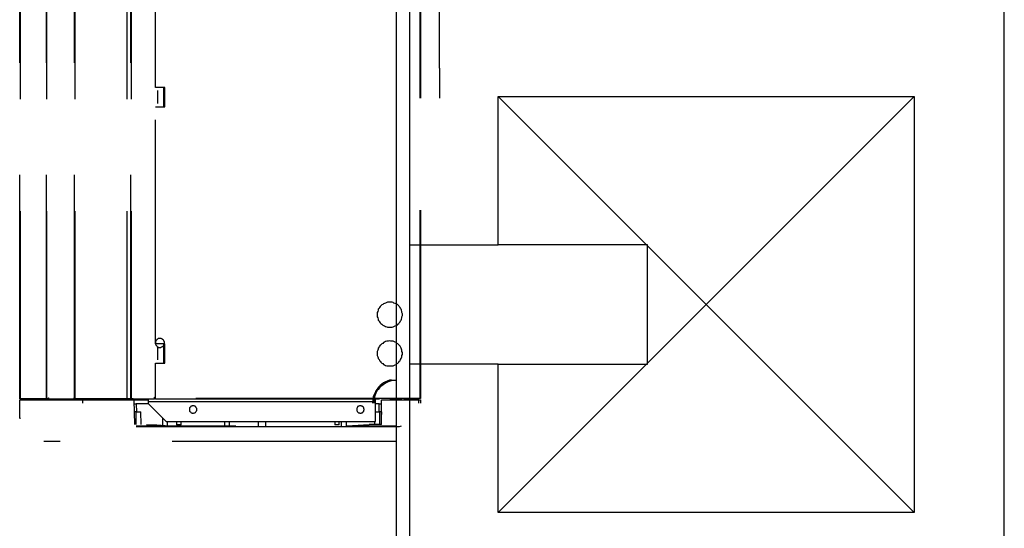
# Model space of a CAD drawing. Header units: millimetres. Extents: x 335 to 739279, y -1 to 84.
# Tile 176 of 244: x 382.03 to 384.23, y 53.65 to 54.79. Entities that reach past the tile are written whole.
import ezdxf

# ---------------------------------------------------------------- set-up
doc = ezdxf.new("R2010")
doc.units = ezdxf.units.MM
doc.header["$MEASUREMENT"] = 0
doc.linetypes.add('Dashed', pattern=[0.75, 0.5, -0.25])

msp = doc.modelspace()

# ---------------------------------------------------------------- linework, layer by layer
at = {"color": 7}
for p, q in [((382.8728, 45.7409), (382.8728, 77.7009)), ((382.9688, 54.6789), (382.9688, 55.6789)), ((382.9018, 54.8149), (382.9018, 53.4889)), ((384.2288, 53.4889), (384.2288, 54.8149)), ((382.9688, 54.6789), (382.9688, 54.6119)), ((383.0998, 54.6159), (384.0278, 54.6159)), ((383.0998, 54.2849), (383.0998, 54.6159)), ((383.0998, 53.6879), (384.0278, 54.6159)), ((383.0998, 54.6159), (384.0278, 53.6879)), ((384.0278, 54.6159), (384.0278, 53.6879)), ((382.9018, 54.2849), (383.0998, 54.2849)), ((383.4328, 54.2849), (383.0998, 54.2849)), ((383.4328, 54.0189), (383.4328, 54.2849)), ((383.0998, 54.0189), (382.9018, 54.0189)), ((383.0998, 53.6879), (383.0998, 54.0189)), ((383.0998, 54.0189), (383.4328, 54.0189)), ((384.0278, 53.6879), (383.0998, 53.6879))]:
    msp.add_line(p, q, dxfattribs=at)
at = {"color": 8, "linetype": 'Dashed'}
for p, q in [((382.0318, 53.9409), (382.0318, 55.8599)), ((382.0328, 55.8599), (382.0328, 53.9409)), ((382.0918, 55.8599), (382.0918, 53.9409)), ((382.0918, 53.9409), (382.0918, 55.8599)), ((382.1538, 53.9409), (382.1538, 55.8599)), ((382.1548, 55.8599), (382.1548, 53.9409)), ((382.2708, 55.8599), (382.2708, 53.9409)), ((382.2798, 53.9409), (382.2798, 55.8599)), ((382.2808, 55.8599), (382.2808, 53.9409)), ((382.9248, 55.8619), (382.9248, 53.9419)), ((382.9258, 55.8619), (382.9258, 53.9419)), ((382.3348, 54.6359), (382.3348, 55.1659)), ((382.3558, 54.6359), (382.3348, 54.6359)), ((382.3398, 54.5999), (382.3398, 54.6289)), ((382.3528, 54.6359), (382.3528, 54.6289)), ((382.3528, 54.6359), (382.3528, 54.5929)), ((382.3528, 54.6289), (382.3558, 54.6289)), ((382.3558, 54.6289), (382.3558, 54.6359)), ((382.3558, 54.5999), (382.3558, 54.6289)), ((382.3528, 54.5999), (382.3528, 54.5929)), ((382.3528, 54.5999), (382.3558, 54.5999)), ((382.3558, 54.5929), (382.3558, 54.5999)), ((382.3348, 54.0639), (382.3348, 54.5929)), ((382.3348, 54.5929), (382.3558, 54.5929)), ((382.3558, 54.0639), (382.3348, 54.0639)), ((382.3398, 54.0279), (382.3398, 54.0569)), ((382.3528, 54.0639), (382.3528, 54.0209)), ((382.3528, 54.0569), (382.3558, 54.0569)), ((382.3558, 54.0569), (382.3558, 54.0639)), ((382.3558, 54.0279), (382.3558, 54.0569)), ((382.3528, 54.0279), (382.3558, 54.0279)), ((382.3558, 54.0209), (382.3558, 54.0279)), ((382.3348, 53.9419), (382.3348, 54.0209)), ((382.3348, 54.0209), (382.3558, 54.0209)), ((382.0328, 53.9409), (382.0318, 53.9409)), ((382.0318, 53.8989), (382.0318, 53.9389)), ((382.0318, 53.9389), (382.1728, 53.9389)), ((382.0428, 53.9409), (382.0328, 53.9409)), ((382.0328, 53.9409), (382.0348, 53.9409)), ((382.0328, 53.9409), (382.0348, 53.9409)), ((382.0348, 53.9389), (382.0348, 53.9409)), ((382.0428, 53.9409), (382.0878, 53.9409)), ((382.0438, 53.9409), (382.0428, 53.9409)), ((382.0888, 53.9409), (382.0438, 53.9409)), ((382.0918, 53.9409), (382.0878, 53.9409)), ((382.0878, 53.9409), (382.0888, 53.9409)), ((382.0888, 53.9409), (382.0898, 53.9409)), ((382.0888, 53.9409), (382.0898, 53.9409)), ((382.0948, 53.9409), (382.0918, 53.9409)), ((382.0928, 53.9389), (382.0928, 53.9409)), ((382.0948, 53.9409), (382.1518, 53.9409)), ((382.0948, 53.9409), (382.1518, 53.9409)), ((382.1538, 53.9409), (382.1518, 53.9409)), ((382.1548, 53.9409), (382.1538, 53.9409)), ((382.1568, 53.9409), (382.1548, 53.9409)), ((382.1558, 53.9389), (382.1558, 53.9409)), ((382.1568, 53.9409), (382.2688, 53.9409)), ((382.2688, 53.9409), (382.1568, 53.9409)), ((382.1728, 53.9319), (382.1728, 53.9389)), ((382.1728, 53.9389), (382.2718, 53.9389)), ((382.2708, 53.9409), (382.2688, 53.9409)), ((382.2798, 53.9409), (382.2708, 53.9409)), ((382.2718, 53.9379), (382.2718, 53.9409)), ((382.2798, 53.9379), (382.2718, 53.9379)), ((382.2808, 53.9409), (382.2798, 53.9409)), ((382.2798, 53.9379), (382.2798, 53.9409)), ((382.2928, 53.9379), (382.2798, 53.9379)), ((382.2848, 53.9409), (382.2808, 53.9409)), ((382.2848, 53.9409), (382.3328, 53.9409)), ((382.2848, 53.9409), (382.3328, 53.9409)), ((382.2868, 53.9379), (382.2878, 53.8839)), ((382.2928, 53.9379), (382.2928, 53.9409)), ((382.3188, 53.9379), (382.2928, 53.9379)), ((382.3188, 53.9409), (382.3188, 53.9349)), ((382.3328, 53.9449), (382.3348, 53.9449)), ((382.3328, 53.9409), (382.3328, 53.9449)), ((382.3328, 53.9429), (382.3348, 53.9429)), ((382.3348, 53.9429), (382.3328, 53.9429)), ((382.3328, 53.9419), (382.3348, 53.9419)), ((382.9248, 53.9419), (382.3348, 53.9419)), ((382.3348, 53.9409), (382.3348, 53.9419)), ((382.3348, 53.9409), (382.9248, 53.9409)), ((382.8258, 53.9349), (382.8258, 53.9409)), ((382.8388, 53.8839), (382.8388, 53.9389)), ((382.8388, 53.9389), (382.9228, 53.9389)), ((382.8588, 53.9409), (382.8588, 53.9389)), ((382.8848, 53.9399), (382.8588, 53.9399)), ((382.9088, 53.9399), (382.8888, 53.9399)), ((382.9088, 53.9409), (382.9088, 53.9399)), ((382.9088, 53.9399), (382.9218, 53.9399)), ((382.9218, 53.9399), (382.9218, 53.9409)), ((382.9228, 53.9319), (382.9228, 53.9389)), ((382.9228, 53.9389), (382.9258, 53.9389)), ((382.9258, 53.9419), (382.9248, 53.9419)), ((382.9248, 53.9419), (382.9248, 53.9409)), ((382.9258, 53.9389), (382.9258, 53.9319)), ((382.2868, 53.9299), (382.2918, 53.9299)), ((382.3198, 53.9299), (382.2918, 53.9299)), ((382.2918, 53.9299), (382.2928, 53.9119)), ((382.3188, 53.9349), (382.8258, 53.9349)), ((382.3188, 53.9349), (382.3188, 53.9309)), ((382.3188, 53.9309), (382.3588, 53.8909)), ((382.8258, 53.8909), (382.8258, 53.9349)), ((382.8338, 53.9299), (382.8258, 53.9299)), ((382.8338, 53.9299), (382.8388, 53.9299)), ((382.8338, 53.9119), (382.8338, 53.9299)), ((382.0318, 53.8989), (382.0318, 53.8969)), ((382.2908, 53.9119), (382.2868, 53.9119)), ((382.2908, 53.9119), (382.3018, 53.9119)), ((382.2908, 53.9119), (382.2908, 53.9009)), ((382.2908, 53.9009), (382.2908, 53.8839)), ((382.3028, 53.8839), (382.3018, 53.9119)), ((382.3508, 53.8989), (382.3508, 53.8819)), ((382.8258, 53.9119), (382.8348, 53.9119)), ((382.8388, 53.9119), (382.8348, 53.9119)), ((382.8348, 53.9119), (382.8348, 53.9009)), ((382.8348, 53.9009), (382.8348, 53.8839)), ((382.8388, 53.9119), (382.8388, 53.9059)), ((382.2918, 53.8809), (382.3378, 53.8809)), ((382.3378, 53.8789), (382.2918, 53.8789)), ((382.3148, 53.8839), (382.3658, 53.8809)), ((382.3148, 53.8839), (382.3378, 53.8829)), ((382.3378, 53.8829), (382.3658, 53.8809)), ((382.3378, 53.8809), (382.4308, 53.8809)), ((382.4188, 53.8789), (382.3378, 53.8789)), ((382.3588, 53.8909), (382.8258, 53.8909)), ((382.3618, 53.8809), (382.3618, 53.8909)), ((382.3658, 53.8809), (382.4648, 53.8809)), ((382.3818, 53.8909), (382.3818, 53.8829)), ((382.3918, 53.8829), (382.3818, 53.8829)), ((382.3918, 53.8829), (382.3918, 53.8909)), ((382.7598, 53.8789), (382.4188, 53.8789)), ((382.4308, 53.8809), (382.5138, 53.8809)), ((382.4648, 53.8809), (382.5138, 53.8809)), ((382.4888, 53.8909), (382.4888, 53.8809)), ((382.4998, 53.8809), (382.4998, 53.8909)), ((382.5648, 53.8809), (382.5648, 53.8909)), ((382.5808, 53.8809), (382.5808, 53.8909)), ((382.7348, 53.8909), (382.7348, 53.8829)), ((382.7448, 53.8829), (382.7348, 53.8829)), ((382.7448, 53.8829), (382.7448, 53.8909)), ((382.7488, 53.8909), (382.7488, 53.8809)), ((382.8458, 53.8789), (382.7598, 53.8789)), ((382.7608, 53.8809), (382.7608, 53.8909)), ((382.7618, 53.8809), (382.8118, 53.8839)), ((382.7618, 53.8809), (382.8718, 53.8809)), ((382.8388, 53.8839), (382.8118, 53.8839)), ((382.8238, 53.8909), (382.8238, 53.8839)), ((382.8668, 53.8789), (382.8458, 53.8789)), ((382.8718, 53.8789), (382.8668, 53.8789)), ((382.8788, 53.8789), (382.8718, 53.8789)), ((382.8828, 53.8799), (382.8788, 53.8789)), ((382.8718, 53.8459), (382.0858, 53.8459))]:
    msp.add_line(p, q, dxfattribs=at)
for points in [[(382.8858, 54.1289), (382.8858, 54.1309), (382.8848, 54.1339), (382.8848, 54.1359), (382.8838, 54.1389), (382.8828, 54.1409), (382.8818, 54.1429), (382.8808, 54.1449), (382.8788, 54.1469), (382.8778, 54.1489), (382.8758, 54.1509), (382.8738, 54.1519), (382.8718, 54.1529), (382.8698, 54.1539), (382.8668, 54.1549), (382.8648, 54.1559), (382.8628, 54.1569), (382.8598, 54.1569), (382.8578, 54.1569), (382.8548, 54.1569), (382.8528, 54.1569), (382.8508, 54.1559), (382.8478, 54.1549), (382.8458, 54.1539), (382.8438, 54.1529), (382.8418, 54.1519), (382.8398, 54.1509), (382.8378, 54.1489), (382.8358, 54.1469), (382.8348, 54.1449), (382.8338, 54.1429), (382.8318, 54.1409), (382.8318, 54.1389), (382.8308, 54.1359), (382.8298, 54.1339), (382.8298, 54.1309), (382.8298, 54.1289), (382.8298, 54.1269), (382.8298, 54.1239), (382.8308, 54.1219), (382.8318, 54.1189), (382.8318, 54.1169), (382.8338, 54.1149), (382.8348, 54.1129), (382.8358, 54.1109), (382.8378, 54.1089), (382.8398, 54.1079), (382.8418, 54.1059), (382.8438, 54.1049), (382.8458, 54.1039), (382.8478, 54.1029), (382.8508, 54.1019), (382.8528, 54.1009), (382.8548, 54.1009), (382.8578, 54.1009), (382.8598, 54.1009), (382.8628, 54.1009), (382.8648, 54.1019), (382.8668, 54.1029), (382.8698, 54.1039), (382.8718, 54.1049), (382.8738, 54.1059), (382.8758, 54.1079), (382.8778, 54.1089), (382.8788, 54.1109), (382.8808, 54.1129), (382.8818, 54.1149), (382.8828, 54.1169), (382.8838, 54.1189), (382.8848, 54.1219), (382.8848, 54.1239), (382.8858, 54.1269), (382.8858, 54.1289)], [(382.3548, 54.0659), (382.3548, 54.0669), (382.3548, 54.0679), (382.3548, 54.0689), (382.3538, 54.0699), (382.3538, 54.0699), (382.3538, 54.0709), (382.3528, 54.0719), (382.3528, 54.0729), (382.3518, 54.0729), (382.3508, 54.0739), (382.3508, 54.0739), (382.3498, 54.0749), (382.3488, 54.0749), (382.3478, 54.0759), (382.3468, 54.0759), (382.3468, 54.0759), (382.3458, 54.0759), (382.3448, 54.0759), (382.3438, 54.0759), (382.3428, 54.0759), (382.3418, 54.0759), (382.3408, 54.0759), (382.3408, 54.0749), (382.3398, 54.0749), (382.3388, 54.0739), (382.3378, 54.0739), (382.3378, 54.0729), (382.3368, 54.0729), (382.3368, 54.0719), (382.3358, 54.0709), (382.3358, 54.0699), (382.3348, 54.0699), (382.3348, 54.0689), (382.3348, 54.0679), (382.3348, 54.0669), (382.3348, 54.0659), (382.3348, 54.0649), (382.3348, 54.0639), (382.3348, 54.0639), (382.3348, 54.0629), (382.3358, 54.0619), (382.3358, 54.0609), (382.3368, 54.0599), (382.3368, 54.0599), (382.3378, 54.0589), (382.3378, 54.0579), (382.3388, 54.0579), (382.3398, 54.0569), (382.3408, 54.0569), (382.3408, 54.0569), (382.3418, 54.0559), (382.3428, 54.0559), (382.3438, 54.0559), (382.3448, 54.0559), (382.3458, 54.0559), (382.3468, 54.0559), (382.3468, 54.0559), (382.3478, 54.0569), (382.3488, 54.0569), (382.3498, 54.0569), (382.3508, 54.0579), (382.3508, 54.0579), (382.3518, 54.0589), (382.3528, 54.0599), (382.3528, 54.0599), (382.3538, 54.0609), (382.3538, 54.0619), (382.3538, 54.0629), (382.3548, 54.0639), (382.3548, 54.0639), (382.3548, 54.0649), (382.3548, 54.0659)], [(382.8858, 54.0429), (382.8858, 54.0449), (382.8848, 54.0469), (382.8848, 54.0499), (382.8838, 54.0519), (382.8828, 54.0539), (382.8818, 54.0569), (382.8808, 54.0589), (382.8788, 54.0609), (382.8778, 54.0619), (382.8758, 54.0639), (382.8738, 54.0649), (382.8718, 54.0669), (382.8698, 54.0679), (382.8668, 54.0689), (382.8648, 54.0699), (382.8628, 54.0699), (382.8598, 54.0699), (382.8578, 54.0709), (382.8548, 54.0699), (382.8528, 54.0699), (382.8508, 54.0699), (382.8478, 54.0689), (382.8458, 54.0679), (382.8438, 54.0669), (382.8418, 54.0649), (382.8398, 54.0639), (382.8378, 54.0619), (382.8358, 54.0609), (382.8348, 54.0589), (382.8338, 54.0569), (382.8318, 54.0539), (382.8318, 54.0519), (382.8308, 54.0499), (382.8298, 54.0469), (382.8298, 54.0449), (382.8298, 54.0429), (382.8298, 54.0399), (382.8298, 54.0379), (382.8308, 54.0349), (382.8318, 54.0329), (382.8318, 54.0309), (382.8338, 54.0289), (382.8348, 54.0259), (382.8358, 54.0249), (382.8378, 54.0229), (382.8398, 54.0209), (382.8418, 54.0199), (382.8438, 54.0179), (382.8458, 54.0169), (382.8478, 54.0159), (382.8508, 54.0149), (382.8528, 54.0149), (382.8548, 54.0149), (382.8578, 54.0149), (382.8598, 54.0149), (382.8628, 54.0149), (382.8648, 54.0149), (382.8668, 54.0159), (382.8698, 54.0169), (382.8718, 54.0179), (382.8738, 54.0199), (382.8758, 54.0209), (382.8778, 54.0229), (382.8788, 54.0249), (382.8808, 54.0259), (382.8818, 54.0289), (382.8828, 54.0309), (382.8838, 54.0329), (382.8848, 54.0349), (382.8848, 54.0379), (382.8858, 54.0399), (382.8858, 54.0429)], [(382.8618, 53.9839), (382.8568, 53.9829), (382.8518, 53.9809), (382.8478, 53.9789), (382.8438, 53.9769), (382.8398, 53.9739), (382.8358, 53.9709), (382.8328, 53.9669), (382.8298, 53.9629), (382.8268, 53.9589), (382.8248, 53.9549), (382.8228, 53.9509), (382.8208, 53.9459), (382.8198, 53.9409), (382.8198, 53.9369), (382.8188, 53.9319)], [(382.8718, 53.9819), (382.8678, 53.9819), (382.8628, 53.9819), (382.8588, 53.9809), (382.8538, 53.9789), (382.8498, 53.9769), (382.8458, 53.9749), (382.8418, 53.9719), (382.8378, 53.9689), (382.8348, 53.9659), (382.8318, 53.9619), (382.8288, 53.9589), (382.8268, 53.9539), (382.8248, 53.9499), (382.8238, 53.9459), (382.8228, 53.9409), (382.8218, 53.9369), (382.8218, 53.9319)], [(382.0338, 53.9409), (382.0338, 53.9409), (382.0338, 53.9419), (382.0338, 53.9419), (382.0338, 53.9419), (382.0338, 53.9419), (382.0338, 53.9419), (382.0338, 53.9419), (382.0338, 53.9419), (382.0338, 53.9419), (382.0338, 53.9419), (382.0338, 53.9419), (382.0338, 53.9419), (382.0338, 53.9419), (382.0338, 53.9419), (382.0338, 53.9419), (382.0328, 53.9419), (382.0328, 53.9419), (382.0328, 53.9419), (382.0328, 53.9419), (382.0328, 53.9419), (382.0328, 53.9419), (382.0328, 53.9419), (382.0328, 53.9419), (382.0328, 53.9419), (382.0328, 53.9419), (382.0328, 53.9419), (382.0328, 53.9419), (382.0328, 53.9419), (382.0328, 53.9419), (382.0328, 53.9419), (382.0328, 53.9419), (382.0318, 53.9419), (382.0318, 53.9419), (382.0318, 53.9419), (382.0318, 53.9409), (382.0318, 53.9409), (382.0318, 53.9409), (382.0318, 53.9409), (382.0318, 53.9409), (382.0318, 53.9409), (382.0328, 53.9409), (382.0328, 53.9409), (382.0328, 53.9409), (382.0328, 53.9409), (382.0328, 53.9409), (382.0328, 53.9409), (382.0328, 53.9409), (382.0328, 53.9409), (382.0328, 53.9409), (382.0328, 53.9409), (382.0328, 53.9409), (382.0328, 53.9409), (382.0328, 53.9409), (382.0328, 53.9409), (382.0328, 53.9409), (382.0328, 53.9409), (382.0338, 53.9409), (382.0338, 53.9409), (382.0338, 53.9409), (382.0338, 53.9409), (382.0338, 53.9409), (382.0338, 53.9409), (382.0338, 53.9409), (382.0338, 53.9409), (382.0338, 53.9409), (382.0338, 53.9409), (382.0338, 53.9409), (382.0338, 53.9409), (382.0338, 53.9409), (382.0338, 53.9409), (382.0338, 53.9409), (382.0338, 53.9409)], [(382.0978, 53.9409), (382.0978, 53.9409), (382.0978, 53.9409), (382.0978, 53.9419), (382.0978, 53.9419), (382.0978, 53.9419), (382.0978, 53.9419), (382.0978, 53.9419), (382.0978, 53.9419), (382.0978, 53.9419), (382.0968, 53.9419), (382.0968, 53.9419), (382.0968, 53.9419), (382.0968, 53.9429), (382.0968, 53.9429), (382.0968, 53.9429), (382.0968, 53.9429), (382.0968, 53.9429), (382.0958, 53.9429), (382.0958, 53.9429), (382.0958, 53.9429), (382.0958, 53.9429), (382.0958, 53.9429), (382.0958, 53.9429), (382.0958, 53.9419), (382.0958, 53.9419), (382.0958, 53.9419), (382.0948, 53.9419), (382.0948, 53.9419), (382.0948, 53.9419), (382.0948, 53.9419), (382.0948, 53.9419), (382.0948, 53.9419), (382.0948, 53.9419), (382.0948, 53.9409), (382.0948, 53.9409), (382.0948, 53.9409), (382.0948, 53.9409), (382.0948, 53.9409), (382.0948, 53.9409), (382.0948, 53.9409), (382.0948, 53.9409), (382.0948, 53.9399), (382.0948, 53.9399), (382.0948, 53.9399), (382.0948, 53.9399), (382.0958, 53.9399), (382.0958, 53.9399), (382.0958, 53.9399), (382.0958, 53.9399), (382.0958, 53.9399), (382.0958, 53.9399), (382.0958, 53.9399), (382.0958, 53.9399), (382.0958, 53.9399), (382.0968, 53.9399), (382.0968, 53.9399), (382.0968, 53.9399), (382.0968, 53.9399), (382.0968, 53.9399), (382.0968, 53.9399), (382.0968, 53.9399), (382.0968, 53.9399), (382.0978, 53.9399), (382.0978, 53.9399), (382.0978, 53.9399), (382.0978, 53.9399), (382.0978, 53.9409), (382.0978, 53.9409), (382.0978, 53.9409), (382.0978, 53.9409), (382.0978, 53.9409), (382.0978, 53.9409)], [(382.1548, 53.9409), (382.1548, 53.9409), (382.1548, 53.9409), (382.1548, 53.9419), (382.1548, 53.9419), (382.1548, 53.9419), (382.1548, 53.9419), (382.1548, 53.9419), (382.1538, 53.9419), (382.1538, 53.9419), (382.1538, 53.9419), (382.1538, 53.9419), (382.1538, 53.9419), (382.1538, 53.9429), (382.1538, 53.9429), (382.1538, 53.9429), (382.1538, 53.9429), (382.1528, 53.9429), (382.1528, 53.9429), (382.1528, 53.9429), (382.1528, 53.9429), (382.1528, 53.9429), (382.1528, 53.9429), (382.1528, 53.9429), (382.1528, 53.9419), (382.1528, 53.9419), (382.1518, 53.9419), (382.1518, 53.9419), (382.1518, 53.9419), (382.1518, 53.9419), (382.1518, 53.9419), (382.1518, 53.9419), (382.1518, 53.9419), (382.1518, 53.9419), (382.1518, 53.9409), (382.1518, 53.9409), (382.1518, 53.9409), (382.1518, 53.9409), (382.1518, 53.9409), (382.1518, 53.9409), (382.1518, 53.9409), (382.1518, 53.9409), (382.1518, 53.9399), (382.1518, 53.9399), (382.1518, 53.9399), (382.1518, 53.9399), (382.1518, 53.9399), (382.1528, 53.9399), (382.1528, 53.9399), (382.1528, 53.9399), (382.1528, 53.9399), (382.1528, 53.9399), (382.1528, 53.9399), (382.1528, 53.9399), (382.1528, 53.9399), (382.1528, 53.9399), (382.1538, 53.9399), (382.1538, 53.9399), (382.1538, 53.9399), (382.1538, 53.9399), (382.1538, 53.9399), (382.1538, 53.9399), (382.1538, 53.9399), (382.1538, 53.9399), (382.1538, 53.9399), (382.1548, 53.9399), (382.1548, 53.9399), (382.1548, 53.9409), (382.1548, 53.9409), (382.1548, 53.9409), (382.1548, 53.9409), (382.1548, 53.9409), (382.1548, 53.9409)], [(382.4268, 53.9179), (382.4268, 53.9179), (382.4268, 53.9189), (382.4268, 53.9199), (382.4268, 53.9199), (382.4258, 53.9209), (382.4258, 53.9219), (382.4258, 53.9219), (382.4248, 53.9229), (382.4248, 53.9239), (382.4238, 53.9239), (382.4238, 53.9239), (382.4228, 53.9249), (382.4218, 53.9249), (382.4218, 53.9249), (382.4208, 53.9259), (382.4198, 53.9259), (382.4198, 53.9259), (382.4188, 53.9259), (382.4178, 53.9259), (382.4168, 53.9259), (382.4168, 53.9259), (382.4158, 53.9249), (382.4148, 53.9249), (382.4148, 53.9249), (382.4138, 53.9239), (382.4138, 53.9239), (382.4128, 53.9239), (382.4128, 53.9229), (382.4118, 53.9219), (382.4118, 53.9219), (382.4108, 53.9209), (382.4108, 53.9199), (382.4108, 53.9199), (382.4108, 53.9189), (382.4108, 53.9179), (382.4108, 53.9179), (382.4108, 53.9169), (382.4108, 53.9159), (382.4108, 53.9149), (382.4108, 53.9149), (382.4108, 53.9139), (382.4118, 53.9129), (382.4118, 53.9129), (382.4128, 53.9119), (382.4128, 53.9119), (382.4138, 53.9109), (382.4138, 53.9109), (382.4148, 53.9099), (382.4148, 53.9099), (382.4158, 53.9099), (382.4168, 53.9099), (382.4168, 53.9089), (382.4178, 53.9089), (382.4188, 53.9089), (382.4198, 53.9089), (382.4198, 53.9089), (382.4208, 53.9099), (382.4218, 53.9099), (382.4218, 53.9099), (382.4228, 53.9099), (382.4238, 53.9109), (382.4238, 53.9109), (382.4248, 53.9119), (382.4248, 53.9119), (382.4258, 53.9129), (382.4258, 53.9129), (382.4258, 53.9139), (382.4268, 53.9149), (382.4268, 53.9149), (382.4268, 53.9159), (382.4268, 53.9169), (382.4268, 53.9179)], [(382.8008, 53.9179), (382.8008, 53.9179), (382.7998, 53.9189), (382.7998, 53.9199), (382.7998, 53.9199), (382.7998, 53.9209), (382.7988, 53.9219), (382.7988, 53.9219), (382.7988, 53.9229), (382.7978, 53.9239), (382.7978, 53.9239), (382.7968, 53.9239), (382.7958, 53.9249), (382.7958, 53.9249), (382.7948, 53.9249), (382.7938, 53.9259), (382.7938, 53.9259), (382.7928, 53.9259), (382.7918, 53.9259), (382.7918, 53.9259), (382.7908, 53.9259), (382.7898, 53.9259), (382.7888, 53.9249), (382.7888, 53.9249), (382.7878, 53.9249), (382.7868, 53.9239), (382.7868, 53.9239), (382.7858, 53.9239), (382.7858, 53.9229), (382.7848, 53.9219), (382.7848, 53.9219), (382.7848, 53.9209), (382.7838, 53.9199), (382.7838, 53.9199), (382.7838, 53.9189), (382.7838, 53.9179), (382.7838, 53.9179), (382.7838, 53.9169), (382.7838, 53.9159), (382.7838, 53.9149), (382.7838, 53.9149), (382.7848, 53.9139), (382.7848, 53.9129), (382.7848, 53.9129), (382.7858, 53.9119), (382.7858, 53.9119), (382.7868, 53.9109), (382.7868, 53.9109), (382.7878, 53.9099), (382.7888, 53.9099), (382.7888, 53.9099), (382.7898, 53.9099), (382.7908, 53.9089), (382.7918, 53.9089), (382.7918, 53.9089), (382.7928, 53.9089), (382.7938, 53.9089), (382.7938, 53.9099), (382.7948, 53.9099), (382.7958, 53.9099), (382.7958, 53.9099), (382.7968, 53.9109), (382.7978, 53.9109), (382.7978, 53.9119), (382.7988, 53.9119), (382.7988, 53.9129), (382.7988, 53.9129), (382.7998, 53.9139), (382.7998, 53.9149), (382.7998, 53.9149), (382.7998, 53.9159), (382.8008, 53.9169), (382.8008, 53.9179)]]:
    msp.add_lwpolyline(points, dxfattribs=at)

doc.saveas('drawing.dxf')
